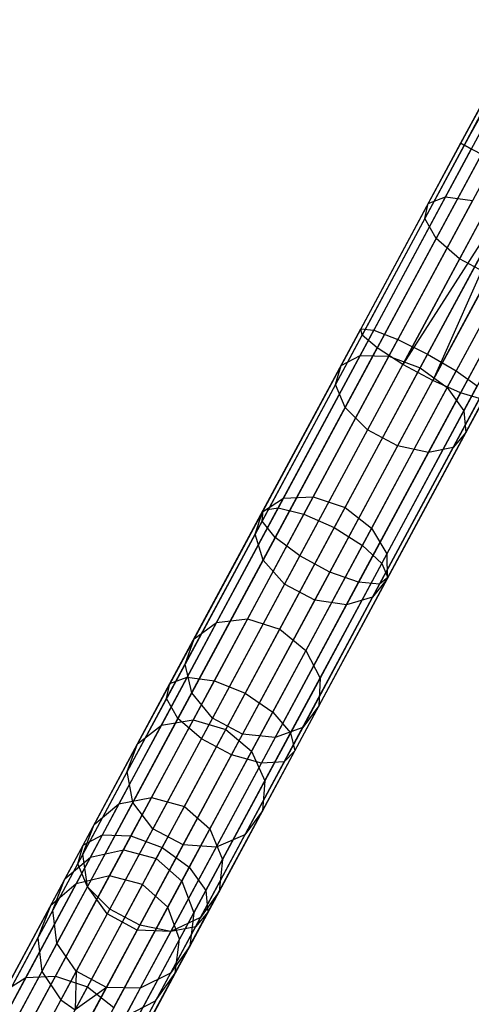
# Model space of a CAD drawing. Extents: x -91 to 91, y -91 to 262.
# Tile 5 of 256: x -40 to -34, y -73 to -60. Entities that reach past the tile are written whole.
import ezdxf

# ---------------------------------------------------------------- set-up
doc = ezdxf.new("R2010")
doc.units = 0
doc.header["$LTSCALE"] = 25.4
doc.layers.get('0').update_dxf_attribs({"linetype": 'CONTINUOUS'})

# ---------------------------------------------------------------- blocks, each defined once
blk = doc.blocks.new('ETE0_STL_1')
at = {"color": 0}
for p, q in [((-30.437, -54.544, 170.128), (-34.08, -61.319, 170.128)), ((-30.437, -54.544, 170.128), (-34.08, -61.319, 170.128)), ((-30.437, -54.544, 169.887), (-34.08, -61.319, 170.128)), ((-30.437, -54.544, 169.887), (-34.08, -61.319, 170.128)), ((-30.386, -54.571, 170.362), (-34.08, -61.319, 170.128)), ((-30.386, -54.571, 170.362), (-34.08, -61.319, 170.128)), ((-30.437, -54.544, 169.887), (-34.029, -61.346, 169.653)), ((-30.437, -54.544, 169.887), (-34.029, -61.346, 169.653)), ((-30.386, -54.571, 169.653), (-34.029, -61.346, 169.653)), ((-30.386, -54.571, 169.653), (-34.029, -61.346, 169.653)), ((-30.287, -54.624, 169.44), (-34.029, -61.346, 169.653)), ((-30.287, -54.624, 169.44), (-34.029, -61.346, 169.653)), ((-33.221, -59.722, 318.998), (-34.534, -62.165, 317.905)), ((-33.221, -59.722, 318.998), (-34.534, -62.165, 317.905)), ((-33.009, -59.685, 318.571), (-34.293, -62.073, 317.503)), ((-33.009, -59.685, 318.571), (-34.293, -62.073, 317.503)), ((-33.237, -59.873, 319.452), (-34.581, -62.374, 318.333)), ((-33.237, -59.873, 319.452), (-34.581, -62.374, 318.333)), ((-33.052, -60.104, 319.828), (-34.423, -62.654, 318.688)), ((-33.052, -60.104, 319.828), (-34.423, -62.654, 318.688)), ((-32.71, -60.363, 320.041), (-34.096, -62.94, 318.888)), ((-32.71, -60.363, 320.041), (-34.096, -62.94, 318.888)), ((-34.08, -61.319, 170.128), (-35.478, -63.921, 170.349)), ((-34.08, -61.319, 170.128), (-35.478, -63.921, 170.349)), ((-34.029, -61.346, 169.653), (-35.461, -64.01, 169.879)), ((-34.029, -61.346, 169.653), (-35.461, -64.01, 169.879)), ((-33.93, -61.399, 170.576), (-35.298, -63.942, 170.791)), ((-33.93, -61.399, 170.576), (-35.298, -63.942, 170.791)), ((-33.93, -61.399, 170.576), (-34.08, -61.319, 170.128)), ((-34.08, -61.319, 170.128), (-34.029, -61.346, 169.653)), ((-33.93, -61.399, 170.576), (-34.08, -61.319, 170.128)), ((-34.08, -61.319, 170.128), (-34.029, -61.346, 169.653)), ((-34.029, -61.346, 169.653), (-33.789, -61.475, 169.259)), ((-34.029, -61.346, 169.653), (-33.789, -61.475, 169.259)), ((-33.789, -61.475, 169.259), (-35.249, -64.19, 169.489)), ((-33.789, -61.475, 169.259), (-35.249, -64.19, 169.489)), ((-33.615, -61.569, 170.893), (-34.96, -64.07, 171.105)), ((-33.615, -61.569, 170.893), (-34.96, -64.07, 171.105)), ((-33.416, -61.676, 169.037), (-34.892, -64.42, 169.269)), ((-33.416, -61.676, 169.037), (-34.892, -64.42, 169.269)), ((-33.205, -61.789, 169.008), (-34.892, -64.42, 169.269)), ((-33.205, -61.789, 169.008), (-34.892, -64.42, 169.269)), ((-33.205, -61.789, 171.008), (-34.542, -64.276, 171.219)), ((-33.205, -61.789, 171.008), (-34.542, -64.276, 171.219)), ((-33.205, -61.789, 169.008), (-34.47, -64.647, 169.269)), ((-33.205, -61.789, 169.008), (-34.47, -64.647, 169.269)), ((-32.994, -61.902, 169.037), (-34.47, -64.647, 169.269)), ((-32.994, -61.902, 169.037), (-34.47, -64.647, 169.269)), ((-34.293, -62.073, 317.503), (-35.486, -64.294, 316.041)), ((-34.293, -62.073, 317.503), (-35.486, -64.294, 316.041)), ((-34.534, -62.165, 317.905), (-34.293, -62.073, 317.503)), ((-34.534, -62.165, 317.905), (-34.293, -62.073, 317.503)), ((-34.293, -62.073, 317.503), (-33.912, -62.121, 317.217)), ((-34.293, -62.073, 317.503), (-33.912, -62.121, 317.217)), ((-32.796, -62.009, 170.893), (-34.141, -64.511, 171.105)), ((-32.796, -62.009, 170.893), (-34.141, -64.511, 171.105)), ((-34.534, -62.165, 317.905), (-35.756, -64.436, 316.41)), ((-34.534, -62.165, 317.905), (-35.756, -64.436, 316.41)), ((-33.912, -62.121, 317.217), (-35.086, -64.305, 315.779)), ((-33.912, -62.121, 317.217), (-35.086, -64.305, 315.779)), ((-34.581, -62.374, 318.333), (-34.534, -62.165, 317.905)), ((-34.581, -62.374, 318.333), (-34.534, -62.165, 317.905)), ((-32.621, -62.103, 169.259), (-34.081, -64.818, 169.489)), ((-32.621, -62.103, 169.259), (-34.081, -64.818, 169.489)), ((-34.581, -62.374, 318.333), (-35.832, -64.7, 316.802)), ((-34.581, -62.374, 318.333), (-35.832, -64.7, 316.802)), ((-34.646, -64.469, 315.685), (-33.479, -62.298, 317.114)), ((-34.646, -64.469, 315.685), (-33.479, -62.298, 317.114)), ((-34.423, -62.654, 318.688), (-34.581, -62.374, 318.333)), ((-34.423, -62.654, 318.688), (-34.581, -62.374, 318.333)), ((-33.093, -62.561, 317.217), (-34.267, -64.746, 315.779)), ((-33.093, -62.561, 317.217), (-34.267, -64.746, 315.779)), ((-34.423, -62.654, 318.688), (-35.698, -65.025, 317.127)), ((-34.423, -62.654, 318.688), (-35.698, -65.025, 317.127)), ((-34.096, -62.94, 318.888), (-34.423, -62.654, 318.688)), ((-34.096, -62.94, 318.888), (-34.423, -62.654, 318.688)), ((-32.843, -62.853, 317.503), (-34.037, -65.073, 316.041)), ((-32.843, -62.853, 317.503), (-34.037, -65.073, 316.041)), ((-34.096, -62.94, 318.888), (-35.384, -65.336, 317.311)), ((-34.096, -62.94, 318.888), (-35.384, -65.336, 317.311)), ((-33.674, -63.166, 318.888), (-34.096, -62.94, 318.888)), ((-33.674, -63.166, 318.888), (-34.096, -62.94, 318.888)), ((-33.674, -63.166, 318.888), (-34.963, -65.563, 317.311)), ((-33.674, -63.166, 318.888), (-34.963, -65.563, 317.311)), ((-32.786, -63.105, 317.905), (-34.007, -65.376, 316.41)), ((-32.786, -63.105, 317.905), (-34.007, -65.376, 316.41)), ((-33.255, -63.282, 318.688), (-34.53, -65.653, 317.127)), ((-33.255, -63.282, 318.688), (-34.53, -65.653, 317.127)), ((-32.934, -63.26, 318.333), (-34.185, -65.585, 316.802)), ((-32.934, -63.26, 318.333), (-34.185, -65.585, 316.802)), ((-36.862, -66.615, 170.552), (-35.461, -64.01, 169.879)), ((-36.862, -66.615, 170.552), (-35.461, -64.01, 169.879)), ((-36.846, -66.464, 171.006), (-35.478, -63.921, 170.349)), ((-36.846, -66.464, 171.006), (-35.478, -63.921, 170.349)), ((-36.635, -66.429, 171.434), (-35.298, -63.942, 170.791)), ((-36.635, -66.429, 171.434), (-35.298, -63.942, 170.791)), ((-35.478, -63.921, 170.349), (-35.298, -63.942, 170.791)), ((-35.461, -64.01, 169.879), (-35.478, -63.921, 170.349)), ((-35.461, -64.01, 169.879), (-35.478, -63.921, 170.349)), ((-35.478, -63.921, 170.349), (-35.298, -63.942, 170.791)), ((-35.249, -64.19, 169.489), (-35.461, -64.01, 169.879)), ((-35.249, -64.19, 169.489), (-35.461, -64.01, 169.879)), ((-35.298, -63.942, 170.791), (-34.96, -64.07, 171.105)), ((-35.298, -63.942, 170.791), (-34.96, -64.07, 171.105)), ((-36.275, -66.517, 171.737), (-34.96, -64.07, 171.105)), ((-36.275, -66.517, 171.737), (-34.96, -64.07, 171.105)), ((-34.96, -64.07, 171.105), (-34.542, -64.276, 171.219)), ((-34.96, -64.07, 171.105), (-34.542, -64.276, 171.219)), ((-36.677, -66.846, 170.175), (-35.249, -64.19, 169.489)), ((-36.677, -66.846, 170.175), (-35.249, -64.19, 169.489)), ((-35.486, -64.294, 316.041), (-36.563, -66.297, 314.219)), ((-35.486, -64.294, 316.041), (-36.563, -66.297, 314.219)), ((-35.086, -64.305, 315.779), (-36.145, -66.276, 313.987)), ((-35.086, -64.305, 315.779), (-36.145, -66.276, 313.987)), ((-34.542, -64.276, 171.219), (-35.85, -66.707, 171.847)), ((-34.542, -64.276, 171.219), (-35.85, -66.707, 171.847)), ((-35.756, -64.436, 316.41), (-35.486, -64.294, 316.041)), ((-35.756, -64.436, 316.41), (-35.486, -64.294, 316.041)), ((-35.486, -64.294, 316.041), (-35.086, -64.305, 315.779)), ((-35.486, -64.294, 316.041), (-35.086, -64.305, 315.779)), ((-34.892, -64.42, 169.269), (-35.249, -64.19, 169.489)), ((-34.892, -64.42, 169.269), (-35.249, -64.19, 169.489)), ((-35.086, -64.305, 315.779), (-34.646, -64.469, 315.685)), ((-35.086, -64.305, 315.779), (-34.646, -64.469, 315.685)), ((-34.542, -64.276, 171.219), (-34.141, -64.511, 171.105)), ((-34.542, -64.276, 171.219), (-34.141, -64.511, 171.105)), ((-35.756, -64.436, 316.41), (-36.857, -66.485, 314.547)), ((-35.756, -64.436, 316.41), (-36.857, -66.485, 314.547)), ((-36.335, -67.104, 169.963), (-34.892, -64.42, 169.269)), ((-36.335, -67.104, 169.963), (-34.892, -64.42, 169.269)), ((-35.832, -64.7, 316.802), (-35.756, -64.436, 316.41)), ((-35.832, -64.7, 316.802), (-35.756, -64.436, 316.41)), ((-34.47, -64.647, 169.269), (-34.892, -64.42, 169.269)), ((-34.47, -64.647, 169.269), (-34.892, -64.42, 169.269)), ((-35.699, -66.427, 313.903), (-34.646, -64.469, 315.685)), ((-35.699, -66.427, 313.903), (-34.646, -64.469, 315.685)), ((-35.456, -66.957, 171.737), (-34.141, -64.511, 171.105)), ((-35.456, -66.957, 171.737), (-34.141, -64.511, 171.105)), ((-34.646, -64.469, 315.685), (-34.267, -64.746, 315.779)), ((-34.646, -64.469, 315.685), (-34.267, -64.746, 315.779)), ((-34.141, -64.511, 171.105), (-33.848, -64.722, 170.791)), ((-34.141, -64.511, 171.105), (-33.848, -64.722, 170.791)), ((-35.832, -64.7, 316.802), (-36.96, -66.798, 314.894)), ((-35.832, -64.7, 316.802), (-36.96, -66.798, 314.894)), ((-35.913, -67.33, 169.963), (-34.47, -64.647, 169.269)), ((-35.913, -67.33, 169.963), (-34.47, -64.647, 169.269)), ((-35.698, -65.025, 317.127), (-35.832, -64.7, 316.802)), ((-35.698, -65.025, 317.127), (-35.832, -64.7, 316.802)), ((-34.081, -64.818, 169.489), (-34.47, -64.647, 169.269)), ((-34.081, -64.818, 169.489), (-34.47, -64.647, 169.269)), ((-35.509, -67.474, 170.175), (-34.081, -64.818, 169.489)), ((-35.509, -67.474, 170.175), (-34.081, -64.818, 169.489)), ((-34.267, -64.746, 315.779), (-35.327, -66.716, 313.987)), ((-34.267, -64.746, 315.779), (-35.327, -66.716, 313.987)), ((-35.185, -67.209, 171.434), (-33.848, -64.722, 170.791)), ((-35.185, -67.209, 171.434), (-33.848, -64.722, 170.791)), ((-34.267, -64.746, 315.779), (-34.037, -65.073, 316.041)), ((-34.267, -64.746, 315.779), (-34.037, -65.073, 316.041)), ((-33.814, -64.896, 169.879), (-34.081, -64.818, 169.489)), ((-33.814, -64.896, 169.879), (-34.081, -64.818, 169.489)), ((-35.215, -67.5, 170.552), (-33.814, -64.896, 169.879)), ((-35.215, -67.5, 170.552), (-33.814, -64.896, 169.879)), ((-35.098, -67.405, 171.006), (-33.73, -64.861, 170.349)), ((-35.098, -67.405, 171.006), (-33.73, -64.861, 170.349)), ((-35.698, -65.025, 317.127), (-36.848, -67.163, 315.182)), ((-35.698, -65.025, 317.127), (-36.848, -67.163, 315.182)), ((-35.384, -65.336, 317.311), (-35.698, -65.025, 317.127)), ((-35.384, -65.336, 317.311), (-35.698, -65.025, 317.127)), ((-34.037, -65.073, 316.041), (-35.114, -67.076, 314.219)), ((-34.037, -65.073, 316.041), (-35.114, -67.076, 314.219)), ((-34.037, -65.073, 316.041), (-34.007, -65.376, 316.41)), ((-34.037, -65.073, 316.041), (-34.007, -65.376, 316.41)), ((-35.384, -65.336, 317.311), (-36.546, -67.498, 315.345)), ((-35.384, -65.336, 317.311), (-36.546, -67.498, 315.345)), ((-34.963, -65.563, 317.311), (-35.384, -65.336, 317.311)), ((-34.963, -65.563, 317.311), (-35.384, -65.336, 317.311)), ((-34.007, -65.376, 316.41), (-35.109, -67.425, 314.547)), ((-34.007, -65.376, 316.41), (-35.109, -67.425, 314.547)), ((-34.007, -65.376, 316.41), (-34.185, -65.585, 316.802)), ((-34.007, -65.376, 316.41), (-34.185, -65.585, 316.802)), ((-34.963, -65.563, 317.311), (-36.125, -67.724, 315.345)), ((-34.963, -65.563, 317.311), (-36.125, -67.724, 315.345)), ((-34.53, -65.653, 317.127), (-35.68, -67.791, 315.182)), ((-34.53, -65.653, 317.127), (-35.68, -67.791, 315.182)), ((-34.185, -65.585, 316.802), (-35.313, -67.683, 314.894)), ((-34.185, -65.585, 316.802), (-35.313, -67.683, 314.894)), ((-34.53, -65.653, 317.127), (-34.963, -65.563, 317.311)), ((-34.53, -65.653, 317.127), (-34.963, -65.563, 317.311)), ((-34.185, -65.585, 316.802), (-34.53, -65.653, 317.127)), ((-34.185, -65.585, 316.802), (-34.53, -65.653, 317.127)), ((-36.563, -66.297, 314.219), (-37.499, -68.037, 312.078)), ((-36.563, -66.297, 314.219), (-37.499, -68.037, 312.078)), ((-36.145, -66.276, 313.987), (-37.066, -67.988, 311.881)), ((-36.145, -66.276, 313.987), (-37.066, -67.988, 311.881)), ((-36.857, -66.485, 314.547), (-36.563, -66.297, 314.219)), ((-36.857, -66.485, 314.547), (-36.563, -66.297, 314.219)), ((-36.563, -66.297, 314.219), (-36.145, -66.276, 313.987)), ((-36.563, -66.297, 314.219), (-36.145, -66.276, 313.987)), ((-36.145, -66.276, 313.987), (-35.699, -66.427, 313.903)), ((-36.145, -66.276, 313.987), (-35.699, -66.427, 313.903)), ((-38.153, -68.894, 172.085), (-36.846, -66.464, 171.006)), ((-38.153, -68.894, 172.085), (-36.846, -66.464, 171.006)), ((-37.912, -68.804, 172.489), (-36.635, -66.429, 171.434)), ((-37.912, -68.804, 172.489), (-36.635, -66.429, 171.434)), ((-36.857, -66.485, 314.547), (-37.815, -68.266, 312.356)), ((-36.857, -66.485, 314.547), (-37.815, -68.266, 312.356)), ((-36.96, -66.798, 314.894), (-36.857, -66.485, 314.547)), ((-36.96, -66.798, 314.894), (-36.857, -66.485, 314.547)), ((-36.862, -66.615, 170.552), (-36.846, -66.464, 171.006)), ((-36.862, -66.615, 170.552), (-36.846, -66.464, 171.006)), ((-36.846, -66.464, 171.006), (-36.635, -66.429, 171.434)), ((-36.846, -66.464, 171.006), (-36.635, -66.429, 171.434)), ((-36.635, -66.429, 171.434), (-36.275, -66.517, 171.737)), ((-36.635, -66.429, 171.434), (-36.275, -66.517, 171.737)), ((-36.614, -68.129, 311.809), (-35.699, -66.427, 313.903)), ((-36.614, -68.129, 311.809), (-35.699, -66.427, 313.903)), ((-35.699, -66.427, 313.903), (-35.327, -66.716, 313.987)), ((-35.699, -66.427, 313.903), (-35.327, -66.716, 313.987)), ((-38.199, -69.103, 171.657), (-36.862, -66.615, 170.552)), ((-38.199, -69.103, 171.657), (-36.862, -66.615, 170.552)), ((-37.531, -68.853, 172.775), (-36.275, -66.517, 171.737)), ((-37.531, -68.853, 172.775), (-36.275, -66.517, 171.737)), ((-36.677, -66.846, 170.175), (-36.862, -66.615, 170.552)), ((-36.677, -66.846, 170.175), (-36.862, -66.615, 170.552)), ((-36.275, -66.517, 171.737), (-35.85, -66.707, 171.847)), ((-36.275, -66.517, 171.737), (-35.85, -66.707, 171.847)), ((-35.85, -66.707, 171.847), (-37.098, -69.029, 172.878)), ((-35.85, -66.707, 171.847), (-37.098, -69.029, 172.878)), ((-35.327, -66.716, 313.987), (-36.247, -68.428, 311.881)), ((-35.327, -66.716, 313.987), (-36.247, -68.428, 311.881)), ((-35.85, -66.707, 171.847), (-35.456, -66.957, 171.737)), ((-35.85, -66.707, 171.847), (-35.456, -66.957, 171.737)), ((-35.327, -66.716, 313.987), (-35.114, -67.076, 314.219)), ((-35.327, -66.716, 313.987), (-35.114, -67.076, 314.219)), ((-38.041, -69.381, 171.302), (-36.677, -66.846, 170.175)), ((-38.041, -69.381, 171.302), (-36.677, -66.846, 170.175)), ((-36.96, -66.798, 314.894), (-37.94, -68.621, 312.651)), ((-36.96, -66.798, 314.894), (-37.94, -68.621, 312.651)), ((-36.848, -67.163, 315.182), (-36.96, -66.798, 314.894)), ((-36.848, -67.163, 315.182), (-36.96, -66.798, 314.894)), ((-36.335, -67.104, 169.963), (-36.677, -66.846, 170.175)), ((-36.335, -67.104, 169.963), (-36.677, -66.846, 170.175)), ((-36.712, -69.293, 172.775), (-35.456, -66.957, 171.737)), ((-36.712, -69.293, 172.775), (-35.456, -66.957, 171.737)), ((-35.456, -66.957, 171.737), (-35.185, -67.209, 171.434)), ((-35.456, -66.957, 171.737), (-35.185, -67.209, 171.434)), ((-36.848, -67.163, 315.182), (-37.847, -69.022, 312.896)), ((-36.848, -67.163, 315.182), (-37.847, -69.022, 312.896)), ((-37.713, -69.667, 171.101), (-36.335, -67.104, 169.963)), ((-37.713, -69.667, 171.101), (-36.335, -67.104, 169.963)), ((-36.546, -67.498, 315.345), (-36.848, -67.163, 315.182)), ((-36.546, -67.498, 315.345), (-36.848, -67.163, 315.182)), ((-35.913, -67.33, 169.963), (-36.335, -67.104, 169.963)), ((-35.913, -67.33, 169.963), (-36.335, -67.104, 169.963)), ((-35.114, -67.076, 314.219), (-36.05, -68.817, 312.078)), ((-35.114, -67.076, 314.219), (-36.05, -68.817, 312.078)), ((-35.114, -67.076, 314.219), (-35.109, -67.425, 314.547)), ((-35.114, -67.076, 314.219), (-35.109, -67.425, 314.547)), ((-37.291, -69.894, 171.101), (-35.913, -67.33, 169.963)), ((-37.291, -69.894, 171.101), (-35.913, -67.33, 169.963)), ((-36.462, -69.584, 172.489), (-35.185, -67.209, 171.434)), ((-36.462, -69.584, 172.489), (-35.185, -67.209, 171.434)), ((-35.509, -67.474, 170.175), (-35.913, -67.33, 169.963)), ((-35.509, -67.474, 170.175), (-35.913, -67.33, 169.963)), ((-35.185, -67.209, 171.434), (-35.098, -67.405, 171.006)), ((-35.185, -67.209, 171.434), (-35.098, -67.405, 171.006)), ((-36.872, -70.01, 171.302), (-35.509, -67.474, 170.175)), ((-36.872, -70.01, 171.302), (-35.509, -67.474, 170.175)), ((-36.404, -69.834, 172.085), (-35.098, -67.405, 171.006)), ((-36.404, -69.834, 172.085), (-35.098, -67.405, 171.006)), ((-35.109, -67.425, 314.547), (-36.066, -69.206, 312.356)), ((-35.109, -67.425, 314.547), (-36.066, -69.206, 312.356)), ((-35.215, -67.5, 170.552), (-35.509, -67.474, 170.175)), ((-35.215, -67.5, 170.552), (-35.509, -67.474, 170.175)), ((-35.109, -67.425, 314.547), (-35.313, -67.683, 314.894)), ((-35.109, -67.425, 314.547), (-35.313, -67.683, 314.894)), ((-35.098, -67.405, 171.006), (-35.215, -67.5, 170.552)), ((-35.098, -67.405, 171.006), (-35.215, -67.5, 170.552)), ((-36.546, -67.498, 315.345), (-37.556, -69.376, 313.034)), ((-36.546, -67.498, 315.345), (-37.556, -69.376, 313.034)), ((-36.552, -69.988, 171.657), (-35.215, -67.5, 170.552)), ((-36.552, -69.988, 171.657), (-35.215, -67.5, 170.552)), ((-36.125, -67.724, 315.345), (-36.546, -67.498, 315.345)), ((-36.125, -67.724, 315.345), (-36.546, -67.498, 315.345)), ((-36.125, -67.724, 315.345), (-37.135, -69.603, 313.034)), ((-36.125, -67.724, 315.345), (-37.135, -69.603, 313.034)), ((-35.313, -67.683, 314.894), (-36.293, -69.507, 312.651)), ((-35.313, -67.683, 314.894), (-36.293, -69.507, 312.651)), ((-35.68, -67.791, 315.182), (-36.125, -67.724, 315.345)), ((-35.68, -67.791, 315.182), (-36.125, -67.724, 315.345)), ((-35.313, -67.683, 314.894), (-35.68, -67.791, 315.182)), ((-35.313, -67.683, 314.894), (-35.68, -67.791, 315.182)), ((-35.68, -67.791, 315.182), (-36.679, -69.65, 312.896)), ((-35.68, -67.791, 315.182), (-36.679, -69.65, 312.896)), ((-37.066, -67.988, 311.881), (-37.827, -69.403, 309.507)), ((-37.066, -67.988, 311.881), (-37.827, -69.403, 309.507)), ((-37.499, -68.037, 312.078), (-37.066, -67.988, 311.881)), ((-37.499, -68.037, 312.078), (-37.066, -67.988, 311.881)), ((-37.066, -67.988, 311.881), (-36.614, -68.129, 311.809)), ((-37.066, -67.988, 311.881), (-36.614, -68.129, 311.809)), ((-37.499, -68.037, 312.078), (-38.273, -69.476, 309.665)), ((-37.499, -68.037, 312.078), (-38.273, -69.476, 309.665)), ((-37.815, -68.266, 312.356), (-37.499, -68.037, 312.078)), ((-37.815, -68.266, 312.356), (-37.499, -68.037, 312.078)), ((-37.371, -69.536, 309.45), (-36.614, -68.129, 311.809)), ((-37.371, -69.536, 309.45), (-36.614, -68.129, 311.809)), ((-36.614, -68.129, 311.809), (-36.247, -68.428, 311.881)), ((-36.614, -68.129, 311.809), (-36.247, -68.428, 311.881)), ((-37.815, -68.266, 312.356), (-38.606, -69.738, 309.887)), ((-37.815, -68.266, 312.356), (-38.606, -69.738, 309.887)), ((-37.94, -68.621, 312.651), (-37.815, -68.266, 312.356)), ((-37.94, -68.621, 312.651), (-37.815, -68.266, 312.356)), ((-36.247, -68.428, 311.881), (-37.008, -69.843, 309.507)), ((-36.247, -68.428, 311.881), (-37.008, -69.843, 309.507)), ((-36.247, -68.428, 311.881), (-36.05, -68.817, 312.078)), ((-36.247, -68.428, 311.881), (-36.05, -68.817, 312.078)), ((-37.94, -68.621, 312.651), (-38.751, -70.128, 310.123)), ((-37.94, -68.621, 312.651), (-38.751, -70.128, 310.123)), ((-37.847, -69.022, 312.896), (-37.94, -68.621, 312.651)), ((-37.847, -69.022, 312.896), (-37.94, -68.621, 312.651)), ((-39.1, -71.015, 173.932), (-37.912, -68.804, 172.489)), ((-39.1, -71.015, 173.932), (-37.912, -68.804, 172.489)), ((-38.7, -71.027, 174.195), (-37.531, -68.853, 172.775)), ((-38.7, -71.027, 174.195), (-37.531, -68.853, 172.775)), ((-38.153, -68.894, 172.085), (-37.912, -68.804, 172.489)), ((-38.153, -68.894, 172.085), (-37.912, -68.804, 172.489)), ((-37.912, -68.804, 172.489), (-37.531, -68.853, 172.775)), ((-37.912, -68.804, 172.489), (-37.531, -68.853, 172.775)), ((-37.531, -68.853, 172.775), (-37.098, -69.029, 172.878)), ((-37.531, -68.853, 172.775), (-37.098, -69.029, 172.878)), ((-36.05, -68.817, 312.078), (-36.823, -70.256, 309.665)), ((-36.05, -68.817, 312.078), (-36.823, -70.256, 309.665)), ((-36.05, -68.817, 312.078), (-36.066, -69.206, 312.356)), ((-36.05, -68.817, 312.078), (-36.066, -69.206, 312.356)), ((-39.369, -71.156, 173.562), (-38.153, -68.894, 172.085)), ((-39.369, -71.156, 173.562), (-38.153, -68.894, 172.085)), ((-38.199, -69.103, 171.657), (-38.153, -68.894, 172.085)), ((-38.199, -69.103, 171.657), (-38.153, -68.894, 172.085)), ((-39.444, -71.418, 173.169), (-38.199, -69.103, 171.657)), ((-39.444, -71.418, 173.169), (-38.199, -69.103, 171.657)), ((-37.847, -69.022, 312.896), (-38.673, -70.558, 310.319)), ((-37.847, -69.022, 312.896), (-38.673, -70.558, 310.319)), ((-37.098, -69.029, 172.878), (-38.26, -71.191, 174.29)), ((-37.098, -69.029, 172.878), (-38.26, -71.191, 174.29)), ((-38.041, -69.381, 171.302), (-38.199, -69.103, 171.657)), ((-38.041, -69.381, 171.302), (-38.199, -69.103, 171.657)), ((-37.556, -69.376, 313.034), (-37.847, -69.022, 312.896)), ((-37.556, -69.376, 313.034), (-37.847, -69.022, 312.896)), ((-37.098, -69.029, 172.878), (-36.712, -69.293, 172.775)), ((-37.098, -69.029, 172.878), (-36.712, -69.293, 172.775)), ((-36.066, -69.206, 312.356), (-36.858, -70.678, 309.887)), ((-36.066, -69.206, 312.356), (-36.858, -70.678, 309.887)), ((-36.066, -69.206, 312.356), (-36.293, -69.507, 312.651)), ((-36.066, -69.206, 312.356), (-36.293, -69.507, 312.651)), ((-39.31, -71.742, 172.843), (-38.041, -69.381, 171.302)), ((-39.31, -71.742, 172.843), (-38.041, -69.381, 171.302)), ((-37.827, -69.403, 309.507), (-38.411, -70.49, 306.92)), ((-37.827, -69.403, 309.507), (-38.411, -70.49, 306.92)), ((-37.556, -69.376, 313.034), (-38.391, -70.929, 310.43)), ((-37.556, -69.376, 313.034), (-38.391, -70.929, 310.43)), ((-38.273, -69.476, 309.665), (-37.827, -69.403, 309.507)), ((-38.273, -69.476, 309.665), (-37.827, -69.403, 309.507)), ((-37.713, -69.667, 171.101), (-38.041, -69.381, 171.302)), ((-37.713, -69.667, 171.101), (-38.041, -69.381, 171.302)), ((-37.882, -71.467, 174.195), (-36.712, -69.293, 172.775)), ((-37.882, -71.467, 174.195), (-36.712, -69.293, 172.775)), ((-37.827, -69.403, 309.507), (-37.371, -69.536, 309.45)), ((-37.827, -69.403, 309.507), (-37.371, -69.536, 309.45)), ((-37.135, -69.603, 313.034), (-37.556, -69.376, 313.034)), ((-37.135, -69.603, 313.034), (-37.556, -69.376, 313.034)), ((-36.712, -69.293, 172.775), (-36.462, -69.584, 172.489)), ((-36.712, -69.293, 172.775), (-36.462, -69.584, 172.489)), ((-38.273, -69.476, 309.665), (-38.867, -70.581, 307.035)), ((-38.273, -69.476, 309.665), (-38.867, -70.581, 307.035)), ((-38.606, -69.738, 309.887), (-38.273, -69.476, 309.665)), ((-38.606, -69.738, 309.887), (-38.273, -69.476, 309.665)), ((-37.951, -70.616, 306.878), (-37.371, -69.536, 309.45)), ((-37.951, -70.616, 306.878), (-37.371, -69.536, 309.45)), ((-37.371, -69.536, 309.45), (-37.008, -69.843, 309.507)), ((-37.371, -69.536, 309.45), (-37.008, -69.843, 309.507)), ((-36.293, -69.507, 312.651), (-37.104, -71.014, 310.123)), ((-36.293, -69.507, 312.651), (-37.104, -71.014, 310.123)), ((-36.293, -69.507, 312.651), (-36.679, -69.65, 312.896)), ((-36.293, -69.507, 312.651), (-36.679, -69.65, 312.896)), ((-38.996, -72.053, 172.659), (-37.713, -69.667, 171.101)), ((-38.996, -72.053, 172.659), (-37.713, -69.667, 171.101)), ((-37.135, -69.603, 313.034), (-37.97, -71.155, 310.43)), ((-37.135, -69.603, 313.034), (-37.97, -71.155, 310.43)), ((-37.291, -69.894, 171.101), (-37.713, -69.667, 171.101)), ((-37.291, -69.894, 171.101), (-37.713, -69.667, 171.101)), ((-37.65, -71.794, 173.932), (-36.462, -69.584, 172.489)), ((-37.65, -71.794, 173.932), (-36.462, -69.584, 172.489)), ((-36.679, -69.65, 312.896), (-37.505, -71.186, 310.319)), ((-36.679, -69.65, 312.896), (-37.505, -71.186, 310.319)), ((-36.679, -69.65, 312.896), (-37.135, -69.603, 313.034)), ((-36.679, -69.65, 312.896), (-37.135, -69.603, 313.034)), ((-36.462, -69.584, 172.489), (-36.404, -69.834, 172.085)), ((-36.462, -69.584, 172.489), (-36.404, -69.834, 172.085)), ((-38.606, -69.738, 309.887), (-39.214, -70.868, 307.197)), ((-38.606, -69.738, 309.887), (-39.214, -70.868, 307.197)), ((-38.751, -70.128, 310.123), (-38.606, -69.738, 309.887)), ((-38.751, -70.128, 310.123), (-38.606, -69.738, 309.887)), ((-38.574, -72.279, 172.659), (-37.291, -69.894, 171.101)), ((-38.574, -72.279, 172.659), (-37.291, -69.894, 171.101)), ((-37.62, -72.096, 173.562), (-36.404, -69.834, 172.085)), ((-37.62, -72.096, 173.562), (-36.404, -69.834, 172.085)), ((-37.008, -69.843, 309.507), (-37.593, -70.93, 306.92)), ((-37.008, -69.843, 309.507), (-37.593, -70.93, 306.92)), ((-36.872, -70.01, 171.302), (-37.291, -69.894, 171.101)), ((-36.872, -70.01, 171.302), (-37.291, -69.894, 171.101)), ((-37.008, -69.843, 309.507), (-36.823, -70.256, 309.665)), ((-37.008, -69.843, 309.507), (-36.823, -70.256, 309.665)), ((-36.404, -69.834, 172.085), (-36.552, -69.988, 171.657)), ((-36.404, -69.834, 172.085), (-36.552, -69.988, 171.657)), ((-38.142, -72.37, 172.843), (-36.872, -70.01, 171.302)), ((-38.142, -72.37, 172.843), (-36.872, -70.01, 171.302)), ((-37.797, -72.304, 173.169), (-36.552, -69.988, 171.657)), ((-37.797, -72.304, 173.169), (-36.552, -69.988, 171.657)), ((-36.552, -69.988, 171.657), (-36.872, -70.01, 171.302)), ((-36.552, -69.988, 171.657), (-36.872, -70.01, 171.302)), ((-38.751, -70.128, 310.123), (-39.373, -71.286, 307.368)), ((-38.751, -70.128, 310.123), (-39.373, -71.286, 307.368)), ((-38.673, -70.558, 310.319), (-38.751, -70.128, 310.123)), ((-38.673, -70.558, 310.319), (-38.751, -70.128, 310.123)), ((-36.823, -70.256, 309.665), (-37.417, -71.36, 307.035)), ((-36.823, -70.256, 309.665), (-37.417, -71.36, 307.035)), ((-36.823, -70.256, 309.665), (-36.858, -70.678, 309.887)), ((-36.823, -70.256, 309.665), (-36.858, -70.678, 309.887)), ((-38.867, -70.581, 307.035), (-38.411, -70.49, 306.92)), ((-38.867, -70.581, 307.035), (-38.411, -70.49, 306.92)), ((-38.411, -70.49, 306.92), (-38.806, -71.224, 304.177)), ((-38.411, -70.49, 306.92), (-38.806, -71.224, 304.177)), ((-38.411, -70.49, 306.92), (-37.951, -70.616, 306.878)), ((-38.411, -70.49, 306.92), (-37.951, -70.616, 306.878)), ((-38.673, -70.558, 310.319), (-39.307, -71.738, 307.511)), ((-38.673, -70.558, 310.319), (-39.307, -71.738, 307.511)), ((-38.867, -70.581, 307.035), (-39.268, -71.327, 304.247)), ((-38.867, -70.581, 307.035), (-39.268, -71.327, 304.247)), ((-39.214, -70.868, 307.197), (-38.867, -70.581, 307.035)), ((-39.214, -70.868, 307.197), (-38.867, -70.581, 307.035)), ((-38.391, -70.929, 310.43), (-38.673, -70.558, 310.319)), ((-38.391, -70.929, 310.43), (-38.673, -70.558, 310.319)), ((-38.344, -71.346, 304.152), (-37.951, -70.616, 306.878)), ((-38.344, -71.346, 304.152), (-37.951, -70.616, 306.878)), ((-37.951, -70.616, 306.878), (-37.593, -70.93, 306.92)), ((-37.951, -70.616, 306.878), (-37.593, -70.93, 306.92)), ((-36.858, -70.678, 309.887), (-37.465, -71.808, 307.197)), ((-36.858, -70.678, 309.887), (-37.465, -71.808, 307.197)), ((-36.858, -70.678, 309.887), (-37.104, -71.014, 310.123)), ((-36.858, -70.678, 309.887), (-37.104, -71.014, 310.123)), ((-39.214, -70.868, 307.197), (-39.624, -71.631, 304.344)), ((-39.214, -70.868, 307.197), (-39.624, -71.631, 304.344)), ((-39.373, -71.286, 307.368), (-39.214, -70.868, 307.197)), ((-39.373, -71.286, 307.368), (-39.214, -70.868, 307.197)), ((-38.391, -70.929, 310.43), (-39.032, -72.121, 307.591)), ((-38.391, -70.929, 310.43), (-39.032, -72.121, 307.591)), ((-37.97, -71.155, 310.43), (-38.391, -70.929, 310.43)), ((-37.97, -71.155, 310.43), (-38.391, -70.929, 310.43)), ((-37.593, -70.93, 306.92), (-37.987, -71.664, 304.177)), ((-37.593, -70.93, 306.92), (-37.987, -71.664, 304.177)), ((-37.593, -70.93, 306.92), (-37.417, -71.36, 307.035)), ((-37.593, -70.93, 306.92), (-37.417, -71.36, 307.035)), ((-40.174, -73.012, 175.733), (-39.1, -71.015, 173.932)), ((-40.174, -73.012, 175.733), (-39.1, -71.015, 173.932)), ((-39.756, -72.992, 175.966), (-38.7, -71.027, 174.195)), ((-39.756, -72.992, 175.966), (-38.7, -71.027, 174.195)), ((-39.369, -71.156, 173.562), (-39.1, -71.015, 173.932)), ((-39.369, -71.156, 173.562), (-39.1, -71.015, 173.932)), ((-39.1, -71.015, 173.932), (-38.7, -71.027, 174.195)), ((-39.1, -71.015, 173.932), (-38.7, -71.027, 174.195)), ((-38.7, -71.027, 174.195), (-38.26, -71.191, 174.29)), ((-38.7, -71.027, 174.195), (-38.26, -71.191, 174.29)), ((-37.104, -71.014, 310.123), (-37.726, -72.171, 307.368)), ((-37.104, -71.014, 310.123), (-37.726, -72.171, 307.368)), ((-37.104, -71.014, 310.123), (-37.505, -71.186, 310.319)), ((-37.104, -71.014, 310.123), (-37.505, -71.186, 310.319)), ((-40.467, -73.199, 175.404), (-39.369, -71.156, 173.562)), ((-40.467, -73.199, 175.404), (-39.369, -71.156, 173.562)), ((-39.444, -71.418, 173.169), (-39.369, -71.156, 173.562)), ((-39.444, -71.418, 173.169), (-39.369, -71.156, 173.562)), ((-38.26, -71.191, 174.29), (-39.31, -73.143, 176.05)), ((-38.26, -71.191, 174.29), (-39.31, -73.143, 176.05)), ((-37.97, -71.155, 310.43), (-38.611, -72.348, 307.591)), ((-37.97, -71.155, 310.43), (-38.611, -72.348, 307.591)), ((-38.26, -71.191, 174.29), (-37.882, -71.467, 174.195)), ((-38.26, -71.191, 174.29), (-37.882, -71.467, 174.195)), ((-37.505, -71.186, 310.319), (-38.139, -72.366, 307.511)), ((-37.505, -71.186, 310.319), (-38.139, -72.366, 307.511)), ((-37.505, -71.186, 310.319), (-37.97, -71.155, 310.43)), ((-37.505, -71.186, 310.319), (-37.97, -71.155, 310.43)), ((-39.373, -71.286, 307.368), (-39.793, -72.067, 304.448)), ((-39.373, -71.286, 307.368), (-39.793, -72.067, 304.448)), ((-39.624, -71.631, 304.344), (-39.268, -71.327, 304.247)), ((-39.624, -71.631, 304.344), (-39.268, -71.327, 304.247)), ((-39.268, -71.327, 304.247), (-39.467, -71.698, 301.363)), ((-39.268, -71.327, 304.247), (-39.467, -71.698, 301.363)), ((-39.307, -71.738, 307.511), (-39.373, -71.286, 307.368)), ((-39.307, -71.738, 307.511), (-39.373, -71.286, 307.368)), ((-39.268, -71.327, 304.247), (-38.806, -71.224, 304.177)), ((-39.268, -71.327, 304.247), (-38.806, -71.224, 304.177)), ((-38.806, -71.224, 304.177), (-39.002, -71.588, 301.341)), ((-38.806, -71.224, 304.177), (-39.002, -71.588, 301.341)), ((-38.806, -71.224, 304.177), (-38.344, -71.346, 304.152)), ((-38.806, -71.224, 304.177), (-38.344, -71.346, 304.152)), ((-40.569, -73.51, 175.055), (-39.444, -71.418, 173.169)), ((-40.569, -73.51, 175.055), (-39.444, -71.418, 173.169)), ((-39.31, -71.742, 172.843), (-39.444, -71.418, 173.169)), ((-39.31, -71.742, 172.843), (-39.444, -71.418, 173.169)), ((-38.938, -73.432, 175.966), (-37.882, -71.467, 174.195)), ((-38.938, -73.432, 175.966), (-37.882, -71.467, 174.195)), ((-38.538, -71.708, 301.333), (-38.344, -71.346, 304.152)), ((-38.538, -71.708, 301.333), (-38.344, -71.346, 304.152)), ((-38.344, -71.346, 304.152), (-37.987, -71.664, 304.177)), ((-38.344, -71.346, 304.152), (-37.987, -71.664, 304.177)), ((-37.882, -71.467, 174.195), (-37.65, -71.794, 173.932)), ((-37.882, -71.467, 174.195), (-37.65, -71.794, 173.932)), ((-37.417, -71.36, 307.035), (-37.818, -72.107, 304.247)), ((-37.417, -71.36, 307.035), (-37.818, -72.107, 304.247)), ((-37.417, -71.36, 307.035), (-37.465, -71.808, 307.197)), ((-37.417, -71.36, 307.035), (-37.465, -71.808, 307.197)), ((-39.002, -71.588, 301.341), (-42.645, -78.363, 191.341)), ((-39.002, -71.588, 301.341), (-42.645, -78.363, 191.341)), ((-39.002, -71.588, 301.341), (-39.467, -71.698, 301.363)), ((-39.002, -71.588, 301.341), (-39.467, -71.698, 301.363)), ((-38.538, -71.708, 301.333), (-39.002, -71.588, 301.341)), ((-38.538, -71.708, 301.333), (-39.002, -71.588, 301.341)), ((-39.467, -71.698, 301.363), (-43.11, -78.472, 191.363)), ((-39.467, -71.698, 301.363), (-43.11, -78.472, 191.363)), ((-38.538, -71.708, 301.333), (-42.181, -78.483, 191.333)), ((-38.538, -71.708, 301.333), (-42.181, -78.483, 191.333)), ((-40.456, -73.874, 174.766), (-39.31, -71.742, 172.843)), ((-40.456, -73.874, 174.766), (-39.31, -71.742, 172.843)), ((-39.624, -71.631, 304.344), (-39.828, -72.01, 301.394)), ((-39.624, -71.631, 304.344), (-39.828, -72.01, 301.394)), ((-39.467, -71.698, 301.363), (-39.828, -72.01, 301.394)), ((-39.467, -71.698, 301.363), (-39.828, -72.01, 301.394)), ((-39.793, -72.067, 304.448), (-39.624, -71.631, 304.344)), ((-39.793, -72.067, 304.448), (-39.624, -71.631, 304.344)), ((-39.307, -71.738, 307.511), (-39.736, -72.534, 304.534)), ((-39.307, -71.738, 307.511), (-39.736, -72.534, 304.534)), ((-38.996, -72.053, 172.659), (-39.31, -71.742, 172.843)), ((-38.996, -72.053, 172.659), (-39.31, -71.742, 172.843)), ((-39.032, -72.121, 307.591), (-39.307, -71.738, 307.511)), ((-39.032, -72.121, 307.591), (-39.307, -71.738, 307.511)), ((-38.183, -72.029, 301.341), (-38.538, -71.708, 301.333)), ((-38.183, -72.029, 301.341), (-38.538, -71.708, 301.333)), ((-37.987, -71.664, 304.177), (-38.183, -72.029, 301.341)), ((-37.987, -71.664, 304.177), (-38.183, -72.029, 301.341)), ((-37.987, -71.664, 304.177), (-37.818, -72.107, 304.247)), ((-37.987, -71.664, 304.177), (-37.818, -72.107, 304.247)), ((-38.724, -73.791, 175.733), (-37.65, -71.794, 173.932)), ((-38.724, -73.791, 175.733), (-37.65, -71.794, 173.932)), ((-37.465, -71.808, 307.197), (-37.876, -72.572, 304.344)), ((-37.465, -71.808, 307.197), (-37.876, -72.572, 304.344)), ((-37.465, -71.808, 307.197), (-37.726, -72.171, 307.368)), ((-37.465, -71.808, 307.197), (-37.726, -72.171, 307.368)), ((-37.65, -71.794, 173.932), (-37.62, -72.096, 173.562)), ((-37.65, -71.794, 173.932), (-37.62, -72.096, 173.562)), ((-39.828, -72.01, 301.394), (-43.471, -78.785, 191.394)), ((-39.828, -72.01, 301.394), (-43.471, -78.785, 191.394)), ((-38.183, -72.029, 301.341), (-41.826, -78.803, 191.341)), ((-38.183, -72.029, 301.341), (-41.826, -78.803, 191.341)), ((-39.828, -72.01, 301.394), (-40.002, -72.455, 301.427)), ((-39.828, -72.01, 301.394), (-40.002, -72.455, 301.427)), ((-38.018, -72.477, 301.363), (-38.183, -72.029, 301.341)), ((-38.018, -72.477, 301.363), (-38.183, -72.029, 301.341)), ((-40.154, -74.208, 174.603), (-38.996, -72.053, 172.659)), ((-40.154, -74.208, 174.603), (-38.996, -72.053, 172.659)), ((-39.793, -72.067, 304.448), (-40.002, -72.455, 301.427)), ((-39.793, -72.067, 304.448), (-40.002, -72.455, 301.427)), ((-39.736, -72.534, 304.534), (-39.793, -72.067, 304.448)), ((-39.736, -72.534, 304.534), (-39.793, -72.067, 304.448)), ((-39.032, -72.121, 307.591), (-39.465, -72.926, 304.582)), ((-39.032, -72.121, 307.591), (-39.465, -72.926, 304.582)), ((-38.611, -72.348, 307.591), (-39.032, -72.121, 307.591)), ((-38.611, -72.348, 307.591), (-39.032, -72.121, 307.591)), ((-38.574, -72.279, 172.659), (-38.996, -72.053, 172.659)), ((-38.574, -72.279, 172.659), (-38.996, -72.053, 172.659)), ((-38.719, -74.139, 175.404), (-37.62, -72.096, 173.562)), ((-38.719, -74.139, 175.404), (-37.62, -72.096, 173.562)), ((-37.726, -72.171, 307.368), (-38.146, -72.953, 304.448)), ((-37.726, -72.171, 307.368), (-38.146, -72.953, 304.448)), ((-37.726, -72.171, 307.368), (-38.139, -72.366, 307.511)), ((-37.726, -72.171, 307.368), (-38.139, -72.366, 307.511)), ((-37.818, -72.107, 304.247), (-38.018, -72.477, 301.363)), ((-37.818, -72.107, 304.247), (-38.018, -72.477, 301.363)), ((-37.818, -72.107, 304.247), (-37.876, -72.572, 304.344)), ((-37.818, -72.107, 304.247), (-37.876, -72.572, 304.344)), ((-37.62, -72.096, 173.562), (-37.797, -72.304, 173.169)), ((-37.62, -72.096, 173.562), (-37.797, -72.304, 173.169)), ((-39.733, -74.435, 174.603), (-38.574, -72.279, 172.659)), ((-39.733, -74.435, 174.603), (-38.574, -72.279, 172.659)), ((-38.922, -74.396, 175.055), (-37.797, -72.304, 173.169)), ((-38.922, -74.396, 175.055), (-37.797, -72.304, 173.169)), ((-38.142, -72.37, 172.843), (-38.574, -72.279, 172.659)), ((-38.142, -72.37, 172.843), (-38.574, -72.279, 172.659)), ((-37.797, -72.304, 173.169), (-38.142, -72.37, 172.843)), ((-37.797, -72.304, 173.169), (-38.142, -72.37, 172.843)), ((-39.288, -74.502, 174.766), (-38.142, -72.37, 172.843)), ((-39.288, -74.502, 174.766), (-38.142, -72.37, 172.843)), ((-38.611, -72.348, 307.591), (-39.044, -73.153, 304.582)), ((-38.611, -72.348, 307.591), (-39.044, -73.153, 304.582)), ((-38.139, -72.366, 307.511), (-38.611, -72.348, 307.591)), ((-38.139, -72.366, 307.511), (-38.611, -72.348, 307.591)), ((-38.139, -72.366, 307.511), (-38.568, -73.163, 304.534)), ((-38.139, -72.366, 307.511), (-38.568, -73.163, 304.534)), ((-40.002, -72.455, 301.427), (-43.645, -79.23, 191.427)), ((-40.002, -72.455, 301.427), (-43.645, -79.23, 191.427)), ((-38.018, -72.477, 301.363), (-41.66, -79.252, 191.363)), ((-38.018, -72.477, 301.363), (-41.66, -79.252, 191.363)), ((-40.002, -72.455, 301.427), (-39.949, -72.93, 301.455)), ((-40.002, -72.455, 301.427), (-39.949, -72.93, 301.455)), ((-39.736, -72.534, 304.534), (-39.949, -72.93, 301.455)), ((-39.736, -72.534, 304.534), (-39.949, -72.93, 301.455)), ((-39.465, -72.926, 304.582), (-39.736, -72.534, 304.534)), ((-39.465, -72.926, 304.582), (-39.736, -72.534, 304.534)), ((-37.876, -72.572, 304.344), (-38.146, -72.953, 304.448)), ((-37.876, -72.572, 304.344), (-38.146, -72.953, 304.448)), ((-38.08, -72.951, 301.394), (-38.018, -72.477, 301.363)), ((-38.08, -72.951, 301.394), (-38.018, -72.477, 301.363)), ((-37.876, -72.572, 304.344), (-38.08, -72.951, 301.394)), ((-37.876, -72.572, 304.344), (-38.08, -72.951, 301.394)), ((-39.949, -72.93, 301.455), (-43.591, -79.705, 191.455)), ((-39.949, -72.93, 301.455), (-43.591, -79.705, 191.455)), ((-38.08, -72.951, 301.394), (-41.722, -79.725, 191.394)), ((-38.08, -72.951, 301.394), (-41.722, -79.725, 191.394)), ((-40.676, -74.703, 178.049), (-39.756, -72.992, 175.966)), ((-40.676, -74.703, 178.049), (-39.756, -72.992, 175.966)), ((-40.174, -73.012, 175.733), (-39.756, -72.992, 175.966)), ((-40.174, -73.012, 175.733), (-39.756, -72.992, 175.966)), ((-39.949, -72.93, 301.455), (-39.68, -73.326, 301.47)), ((-39.949, -72.93, 301.455), (-39.68, -73.326, 301.47)), ((-39.756, -72.992, 175.966), (-39.31, -73.143, 176.05)), ((-39.756, -72.992, 175.966), (-39.31, -73.143, 176.05)), ((-39.465, -72.926, 304.582), (-39.68, -73.326, 301.47)), ((-39.465, -72.926, 304.582), (-39.68, -73.326, 301.47)), ((-39.465, -72.926, 304.582), (-39.483, -73.465, 301.473)), ((-39.465, -72.926, 304.582), (-39.483, -73.465, 301.473)), ((-39.044, -73.153, 304.582), (-39.465, -72.926, 304.582)), ((-39.044, -73.153, 304.582), (-39.465, -72.926, 304.582)), ((-38.146, -72.953, 304.448), (-38.568, -73.163, 304.534)), ((-38.146, -72.953, 304.448), (-38.568, -73.163, 304.534)), ((-38.355, -73.341, 301.427), (-38.08, -72.951, 301.394)), ((-38.355, -73.341, 301.427), (-38.08, -72.951, 301.394)), ((-38.146, -72.953, 304.448), (-38.355, -73.341, 301.427)), ((-38.146, -72.953, 304.448), (-38.355, -73.341, 301.427)), ((-41.109, -74.751, 177.851), (-40.174, -73.012, 175.733)), ((-41.109, -74.751, 177.851), (-40.174, -73.012, 175.733)), ((-40.467, -73.199, 175.404), (-40.174, -73.012, 175.733)), ((-40.467, -73.199, 175.404), (-40.174, -73.012, 175.733)), ((-39.31, -73.143, 176.05), (-40.225, -74.844, 178.121)), ((-39.31, -73.143, 176.05), (-40.225, -74.844, 178.121)), ((-39.044, -73.153, 304.582), (-39.483, -73.465, 301.473)), ((-39.044, -73.153, 304.582), (-39.483, -73.465, 301.473)), ((-39.31, -73.143, 176.05), (-38.938, -73.432, 175.966)), ((-39.31, -73.143, 176.05), (-38.938, -73.432, 175.966)), ((-39.044, -73.153, 304.582), (-39.259, -73.553, 301.47)), ((-39.044, -73.153, 304.582), (-39.259, -73.553, 301.47)), ((-38.568, -73.163, 304.534), (-39.044, -73.153, 304.582)), ((-38.568, -73.163, 304.534), (-39.044, -73.153, 304.582)), ((-38.568, -73.163, 304.534), (-38.78, -73.558, 301.455)), ((-38.568, -73.163, 304.534), (-38.78, -73.558, 301.455)), ((-39.68, -73.326, 301.47), (-43.323, -80.101, 191.47)), ((-39.68, -73.326, 301.47), (-43.323, -80.101, 191.47)), ((-38.355, -73.341, 301.427), (-41.998, -80.116, 191.427)), ((-38.355, -73.341, 301.427), (-41.998, -80.116, 191.427)), ((-39.68, -73.326, 301.47), (-39.483, -73.465, 301.473)), ((-39.68, -73.326, 301.47), (-39.483, -73.465, 301.473)), ((-38.78, -73.558, 301.455), (-38.355, -73.341, 301.427)), ((-38.78, -73.558, 301.455), (-38.355, -73.341, 301.427))]:
    blk.add_line(p, q, dxfattribs=at)

msp = doc.modelspace()

# ---------------------------------------------------------------- block references
at = {"color": 253}
msp.add_blockref('ETE0_STL_1', (0, 0), dxfattribs=at)

doc.saveas('drawing.dxf')
